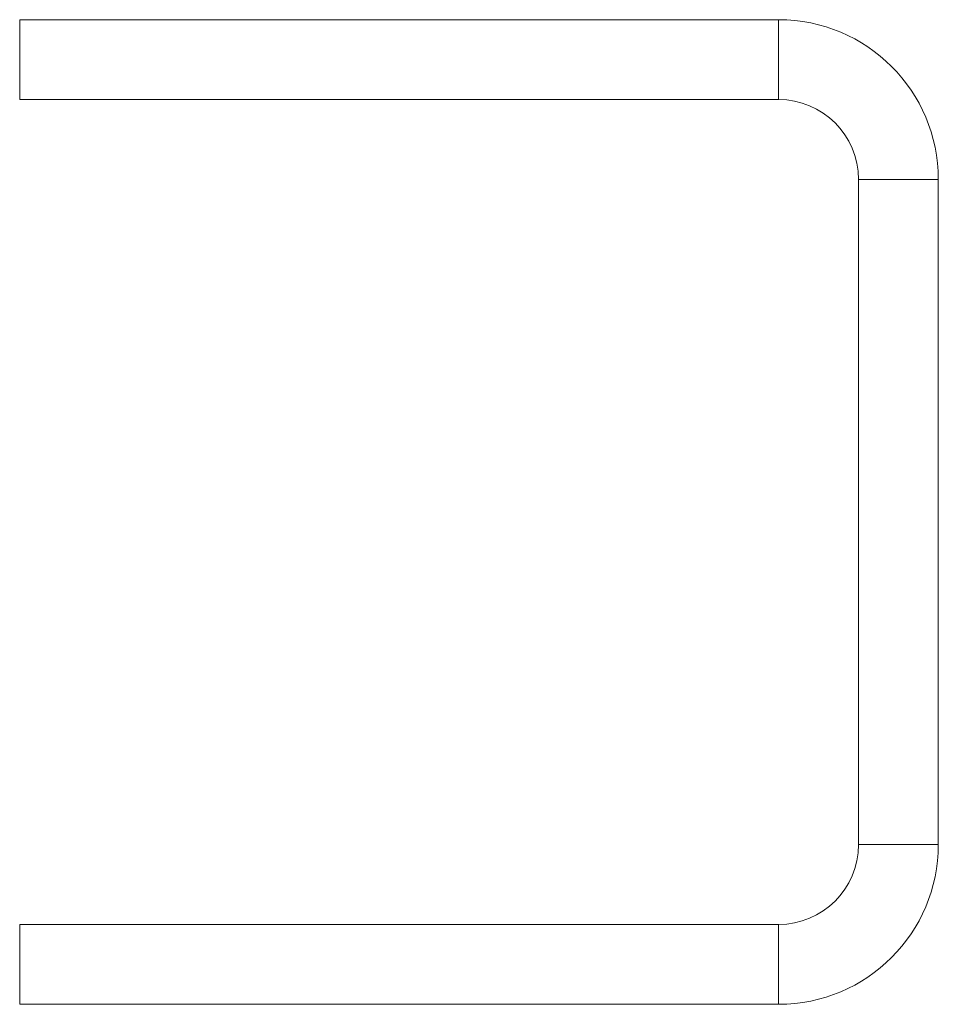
# Model space of a CAD drawing. Header units: millimetres. Extents: x -2 to 2565, y -5169 to 295.
# Tile 7 of 11: x 1038 to 1072, y -1345 to -1308. Entities that reach past the tile are written whole.
import ezdxf

# ---------------------------------------------------------------- set-up
doc = ezdxf.new("R2010")
doc.units = ezdxf.units.MM

msp = doc.modelspace()

# ---------------------------------------------------------------- linework, layer by layer
at = {"color": 7, "linetype": 'Continuous', "lineweight": 15}
for p, q in [((1037.665, -1310.604), (1037.665, -1307.604)), ((1066.165, -1307.604), (1037.665, -1307.604)), ((1066.165, -1310.604), (1037.665, -1310.604)), ((1069.165, -1338.604), (1069.165, -1313.604)), ((1072.165, -1338.604), (1072.165, -1313.604)), ((1037.665, -1344.604), (1037.665, -1341.604)), ((1037.665, -1341.604), (1066.165, -1341.604)), ((1037.665, -1344.604), (1066.165, -1344.604))]:
    msp.add_line(p, q, dxfattribs=at)
at = {"color": 8, "linetype": 'Continuous', "lineweight": 0}
for p, q in [((1066.165, -1310.604), (1066.165, -1307.604)), ((1072.165, -1313.604), (1069.165, -1313.604)), ((1069.165, -1338.604), (1072.165, -1338.604)), ((1066.165, -1344.604), (1066.165, -1341.604))]:
    msp.add_line(p, q, dxfattribs=at)
at = {"color": 7, "linetype": 'Continuous', "lineweight": 15}
for centre, radius, start, end in [((1066.165, -1313.604), 6, 0, 90), ((1066.165, -1313.604), 3, 0, 90), ((1066.165, -1338.604), 6, 270, 0), ((1066.165, -1338.604), 3, 270, 0)]:
    msp.add_arc(centre, radius, start, end, dxfattribs=at)

doc.saveas('drawing.dxf')
